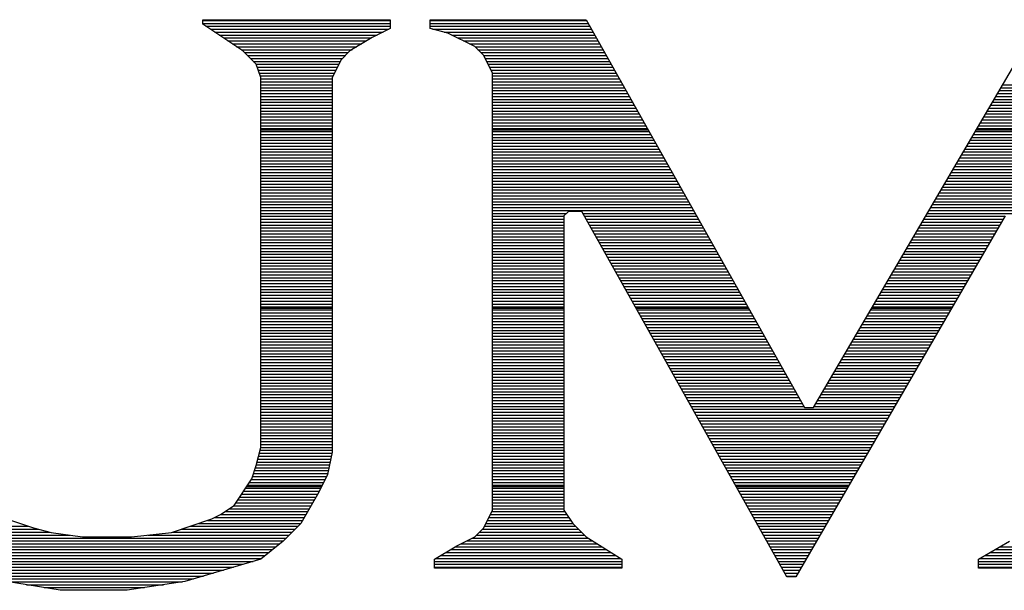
# Model space of a CAD drawing. Extents: x -10 to 137, y -32 to 198.
# Tile 60 of 83: x 43.38 to 47.08, y 135.44 to 137.58. Entities that reach past the tile are written whole.
import ezdxf

# ---------------------------------------------------------------- set-up
doc = ezdxf.new("R2010")
doc.units = 0
doc.layers.add('BG_SILKSCREEN_TOP', color=7, linetype='CONTINUOUS')

msp = doc.modelspace()

# ---------------------------------------------------------------- linework, layer by layer
at = {"layer": 'BG_SILKSCREEN_TOP'}
for points in [[(44.069762, 137.567162), (44.069762, 137.583926)], [(44.069762, 137.583926), (44.772326, 137.583926)], [(44.069762, 137.567162), (44.069762, 137.583926)], [(44.069762, 137.583926), (44.772326, 137.583926)], [(44.069762, 137.583926), (44.772326, 137.583926)], [(44.069762, 137.567162), (44.069762, 137.583926)], [(44.069762, 137.581132), (44.772326, 137.581132)], [(44.069762, 137.57021), (44.772326, 137.57021)], [(44.772326, 137.583926), (44.772326, 137.550398)], [(44.772326, 137.583926), (44.772326, 137.550398)], [(44.772326, 137.583926), (44.772326, 137.550398)], [(44.92244, 137.550398), (44.92244, 137.583926)], [(44.92244, 137.583926), (45.507656, 137.583926)], [(44.92244, 137.550398), (44.92244, 137.583926)], [(44.92244, 137.583926), (45.507656, 137.583926)], [(44.92244, 137.583926), (45.507656, 137.583926)], [(44.92244, 137.550398), (44.92244, 137.583926)], [(44.92244, 137.581132), (45.50918, 137.581132)], [(44.92244, 137.57021), (45.515276, 137.57021)], [(45.507656, 137.583926), (46.326806, 136.129522)], [(45.507656, 137.583926), (46.326806, 136.129522)], [(45.507656, 137.583926), (46.326806, 136.129522)], [(46.36008, 136.129522), (47.212758, 137.583926)], [(46.36008, 136.129522), (47.212758, 137.583926)], [(46.36008, 136.129522), (47.212758, 137.583926)], [(44.220384, 137.466832), (44.069762, 137.567162)], [(44.220384, 137.466832), (44.069762, 137.567162)], [(44.220384, 137.466832), (44.069762, 137.567162)], [(44.081954, 137.559542), (44.772326, 137.559542)], [(44.098464, 137.548366), (44.767754, 137.548366)], [(44.11472, 137.537444), (44.746164, 137.537444)], [(44.772326, 137.550398), (44.70527, 137.517124)], [(44.772326, 137.550398), (44.70527, 137.517124)], [(44.772326, 137.550398), (44.70527, 137.517124)], [(44.92244, 137.559542), (45.521372, 137.559542)], [(44.989496, 137.533634), (44.92244, 137.550398)], [(44.989496, 137.533634), (44.92244, 137.550398)], [(44.989496, 137.533634), (44.92244, 137.550398)], [(44.93133, 137.548366), (45.527976, 137.548366)], [(44.975018, 137.537444), (45.534072, 137.537444)], [(45.089826, 137.483342), (44.989496, 137.533634)], [(45.089826, 137.483342), (44.989496, 137.533634)], [(45.089826, 137.483342), (44.989496, 137.533634)], [(44.13123, 137.526268), (44.724066, 137.526268)], [(44.147486, 137.515346), (44.70273, 137.515346)], [(44.16425, 137.504678), (44.684442, 137.504678)], [(44.70527, 137.517124), (44.62145, 137.466832)], [(44.70527, 137.517124), (44.62145, 137.466832)], [(44.70527, 137.517124), (44.62145, 137.466832)], [(45.003974, 137.526268), (45.540168, 137.526268)], [(45.026072, 137.515346), (45.546264, 137.515346)], [(45.047916, 137.504678), (45.55236, 137.504678)], [(44.18076, 137.493502), (44.666154, 137.493502)], [(44.197016, 137.48258), (44.647866, 137.48258)], [(44.213526, 137.471404), (44.629578, 137.471404)], [(44.270676, 137.41654), (44.220384, 137.466832)], [(44.270676, 137.41654), (44.220384, 137.466832)], [(44.270676, 137.41654), (44.220384, 137.466832)], [(44.226734, 137.460482), (44.615354, 137.460482)], [(44.62145, 137.466832), (44.58843, 137.433304)], [(44.62145, 137.466832), (44.58843, 137.433304)], [(44.62145, 137.466832), (44.58843, 137.433304)], [(45.070014, 137.493502), (45.55871, 137.493502)], [(45.123354, 137.450068), (45.089826, 137.483342)], [(45.123354, 137.450068), (45.089826, 137.483342)], [(45.123354, 137.450068), (45.089826, 137.483342)], [(45.090842, 137.48258), (45.564806, 137.48258)], [(45.102018, 137.471404), (45.570902, 137.471404)], [(45.112686, 137.460482), (45.576998, 137.460482)], [(44.23791, 137.449814), (44.604432, 137.449814)], [(44.248832, 137.438638), (44.593256, 137.438638)], [(44.2595, 137.427716), (44.585382, 137.427716)], [(44.58843, 137.433304), (44.554902, 137.366756)], [(44.58843, 137.433304), (44.554902, 137.366756)], [(44.58843, 137.433304), (44.554902, 137.366756)], [(45.156374, 137.38352), (45.123354, 137.450068)], [(45.156374, 137.38352), (45.123354, 137.450068)], [(45.156374, 137.38352), (45.123354, 137.450068)], [(45.123354, 137.449814), (45.583094, 137.449814)], [(45.128942, 137.438638), (45.589698, 137.438638)], [(45.134276, 137.427716), (45.595794, 137.427716)], [(44.28744, 137.366756), (44.270676, 137.41654)], [(44.28744, 137.366756), (44.270676, 137.41654)], [(44.270676, 137.41654), (44.580048, 137.41654)], [(44.28744, 137.366756), (44.270676, 137.41654)], [(44.274486, 137.405618), (44.574714, 137.405618)], [(44.277788, 137.39495), (44.568872, 137.39495)], [(45.13961, 137.41654), (45.60189, 137.41654)], [(45.145452, 137.405618), (45.607986, 137.405618)], [(45.150786, 137.39495), (45.614082, 137.39495)], [(44.281598, 137.383774), (44.563538, 137.383774)], [(44.285408, 137.372852), (44.55795, 137.372852)], [(44.28744, 135.979154), (44.28744, 137.366756)], [(44.28744, 135.979154), (44.28744, 137.366756)], [(44.28744, 135.979154), (44.28744, 137.366756)], [(44.28744, 137.361676), (44.554902, 137.361676)], [(44.28744, 137.350754), (44.554902, 137.350754)], [(44.554902, 137.366756), (44.554902, 135.96239)], [(44.554902, 137.366756), (44.554902, 135.96239)], [(44.554902, 137.366756), (44.554902, 135.96239)], [(45.156374, 137.383774), (45.620432, 137.383774)], [(45.156374, 135.744712), (45.156374, 137.38352)], [(45.156374, 135.744712), (45.156374, 137.38352)], [(45.156374, 135.744712), (45.156374, 137.38352)], [(45.156374, 137.372852), (45.626528, 137.372852)], [(45.156374, 137.361676), (45.632624, 137.361676)], [(45.156374, 137.350754), (45.63872, 137.350754)], [(44.28744, 137.340086), (44.554902, 137.340086)], [(44.28744, 137.32891), (44.554902, 137.32891)], [(44.28744, 137.317988), (44.554902, 137.317988)], [(45.156374, 137.340086), (45.644816, 137.340086)], [(45.156374, 137.32891), (45.65142, 137.32891)], [(45.156374, 137.317988), (45.657516, 137.317988)], [(47.056802, 137.317988), (47.530512, 137.317988)], [(47.063406, 137.32891), (47.530512, 137.32891)], [(47.069756, 137.340086), (47.530512, 137.340086)], [(44.28744, 137.306812), (44.554902, 137.306812)], [(44.28744, 137.29589), (44.554902, 137.29589)], [(44.28744, 137.285222), (44.554902, 137.285222)], [(44.28744, 137.274046), (44.554902, 137.274046)], [(45.156374, 137.306812), (45.663612, 137.306812)], [(45.156374, 137.29589), (45.669708, 137.29589)], [(45.156374, 137.285222), (45.675804, 137.285222)], [(45.156374, 137.274046), (45.682154, 137.274046)], [(47.031402, 137.274046), (47.530512, 137.274046)], [(47.037752, 137.285222), (47.530512, 137.285222)], [(47.043848, 137.29589), (47.530512, 137.29589)], [(47.050452, 137.306812), (47.530512, 137.306812)], [(44.28744, 137.263378), (44.554902, 137.263378)], [(44.28744, 137.252456), (44.554902, 137.252456)], [(44.28744, 137.24128), (44.554902, 137.24128)], [(45.156374, 137.263378), (45.68825, 137.263378)], [(45.156374, 137.252456), (45.694346, 137.252456)], [(45.156374, 137.24128), (45.700442, 137.24128)], [(47.011844, 137.24128), (47.530512, 137.24128)], [(47.018448, 137.252456), (47.530512, 137.252456)], [(47.024798, 137.263378), (47.530512, 137.263378)], [(44.28744, 137.230358), (44.554902, 137.230358)], [(44.28744, 137.219182), (44.554902, 137.219182)], [(44.28744, 137.208514), (44.554902, 137.208514)], [(45.156374, 137.230358), (45.706538, 137.230358)], [(45.156374, 137.219182), (45.713142, 137.219182)], [(45.156374, 137.208514), (45.719238, 137.208514)], [(46.99254, 137.208514), (47.530512, 137.208514)], [(46.99889, 137.219182), (47.530512, 137.219182)], [(47.005494, 137.230358), (47.530512, 137.230358)], [(44.28744, 137.197592), (44.554902, 137.197592)], [(44.28744, 137.186416), (44.554902, 137.186416)], [(44.28744, 137.175494), (44.554902, 137.175494)], [(44.28744, 137.170922), (44.554902, 137.170922)], [(44.28744, 137.164318), (44.554902, 137.164318)], [(45.156374, 137.197592), (45.725334, 137.197592)], [(45.156374, 137.186416), (45.73143, 137.186416)], [(45.156374, 137.175494), (45.737526, 137.175494)], [(45.156374, 137.170922), (45.740066, 137.170922)], [(45.156374, 137.164318), (45.743876, 137.164318)], [(46.966886, 137.164318), (47.530512, 137.164318)], [(46.970696, 137.170922), (47.530512, 137.170922)], [(46.97349, 137.175494), (47.530512, 137.175494)], [(46.97984, 137.186416), (47.530512, 137.186416)], [(46.986444, 137.197592), (47.530512, 137.197592)], [(44.28744, 137.15365), (44.554902, 137.15365)], [(44.28744, 137.142728), (44.554902, 137.142728)], [(44.28744, 137.131552), (44.554902, 137.131552)], [(45.156374, 137.15365), (45.749972, 137.15365)], [(45.156374, 137.142728), (45.756068, 137.142728)], [(45.156374, 137.131552), (45.762164, 137.131552)], [(46.947582, 137.131552), (47.530512, 137.131552)], [(46.953932, 137.142728), (47.530512, 137.142728)], [(46.960536, 137.15365), (47.530512, 137.15365)], [(44.28744, 137.12063), (44.554902, 137.12063)], [(44.28744, 137.109454), (44.554902, 137.109454)], [(44.28744, 137.098786), (44.554902, 137.098786)], [(45.156374, 137.12063), (45.76826, 137.12063)], [(45.156374, 137.109454), (45.774864, 137.109454)], [(45.156374, 137.098786), (45.78096, 137.098786)], [(46.928532, 137.098786), (47.530512, 137.098786)], [(46.934882, 137.109454), (47.530512, 137.109454)], [(46.940978, 137.12063), (47.530512, 137.12063)], [(44.28744, 137.087864), (44.554902, 137.087864)], [(44.28744, 137.076688), (44.554902, 137.076688)], [(44.28744, 137.065766), (44.554902, 137.065766)], [(44.28744, 137.05459), (44.554902, 137.05459)], [(45.156374, 137.087864), (45.787056, 137.087864)], [(45.156374, 137.076688), (45.793152, 137.076688)], [(45.156374, 137.065766), (45.799248, 137.065766)], [(45.156374, 137.05459), (45.805598, 137.05459)], [(46.902624, 137.05459), (47.530512, 137.05459)], [(46.908974, 137.065766), (47.530512, 137.065766)], [(46.915578, 137.076688), (47.530512, 137.076688)], [(46.921928, 137.087864), (47.530512, 137.087864)], [(44.28744, 137.043922), (44.554902, 137.043922)], [(44.28744, 137.033), (44.554902, 137.033)], [(44.28744, 137.021824), (44.554902, 137.021824)], [(45.156374, 137.043922), (45.811694, 137.043922)], [(45.156374, 137.033), (45.81779, 137.033)], [(45.156374, 137.021824), (45.823886, 137.021824)], [(46.883574, 137.021824), (47.530512, 137.021824)], [(46.88967, 137.033), (47.530512, 137.033)], [(46.89602, 137.043922), (47.530512, 137.043922)], [(44.28744, 137.011156), (44.554902, 137.011156)], [(44.28744, 137.000234), (44.554902, 137.000234)], [(44.28744, 136.989058), (44.554902, 136.989058)], [(45.156374, 137.011156), (45.829982, 137.011156)], [(45.156374, 137.000234), (45.836586, 137.000234)], [(45.156374, 136.989058), (45.842682, 136.989058)], [(46.864016, 136.989058), (47.530512, 136.989058)], [(46.87062, 137.000234), (47.530512, 137.000234)], [(46.87697, 137.011156), (47.530512, 137.011156)], [(44.28744, 136.978136), (44.554902, 136.978136)], [(44.28744, 136.967468), (44.554902, 136.967468)], [(44.28744, 136.956292), (44.554902, 136.956292)], [(44.28744, 136.94537), (44.554902, 136.94537)], [(45.156374, 136.978136), (45.848778, 136.978136)], [(45.156374, 136.967468), (45.854874, 136.967468)], [(45.156374, 136.956292), (45.86097, 136.956292)], [(45.156374, 136.94537), (45.86732, 136.94537)], [(46.838108, 136.94537), (47.530512, 136.94537)], [(46.844712, 136.956292), (47.530512, 136.956292)], [(46.85157, 136.967468), (47.530512, 136.967468)], [(46.857666, 136.978136), (47.530512, 136.978136)], [(44.28744, 136.934194), (44.554902, 136.934194)], [(44.28744, 136.923272), (44.554902, 136.923272)], [(44.28744, 136.912604), (44.554902, 136.912604)], [(45.156374, 136.934194), (45.873416, 136.934194)], [(45.156374, 136.923272), (45.879512, 136.923272)], [(45.156374, 136.912604), (45.885608, 136.912604)], [(46.819058, 136.912604), (47.530512, 136.912604)], [(46.825662, 136.923272), (47.530512, 136.923272)], [(46.832012, 136.934194), (47.530512, 136.934194)], [(44.28744, 136.901428), (44.554902, 136.901428)], [(44.28744, 136.890506), (44.554902, 136.890506)], [(44.28744, 136.87933), (44.554902, 136.87933)], [(44.28744, 136.868408), (44.554902, 136.868408)], [(45.156374, 136.901428), (45.891704, 136.901428)], [(45.156374, 136.890506), (45.898308, 136.890506)], [(45.156374, 136.87933), (45.904404, 136.87933)], [(45.156374, 136.868408), (45.9105, 136.868408)], [(46.79315, 136.868408), (47.530512, 136.868408)], [(46.800008, 136.87933), (47.530512, 136.87933)], [(46.806104, 136.890506), (47.530512, 136.890506)], [(46.812708, 136.901428), (47.530512, 136.901428)], [(44.28744, 136.85774), (44.554902, 136.85774)], [(44.28744, 136.846564), (44.554902, 136.846564)], [(44.28744, 136.835642), (44.554902, 136.835642)], [(45.156374, 136.85774), (45.433488, 136.85774)], [(45.156374, 136.846564), (45.423836, 136.846564)], [(45.156374, 136.835642), (45.423836, 136.835642)], [(45.441108, 136.864852), (45.423836, 136.848596)], [(45.441108, 136.864852), (45.423836, 136.848596)], [(45.441108, 136.864852), (45.423836, 136.848596)], [(45.423836, 136.848596), (45.423836, 135.744712)], [(45.423836, 136.848596), (45.423836, 135.744712)], [(45.423836, 136.848596), (45.423836, 135.744712)], [(45.490892, 136.864852), (45.441108, 136.864852)], [(45.490892, 136.864852), (45.441108, 136.864852)], [(45.490892, 136.864852), (45.441108, 136.864852)], [(46.25975, 135.494522), (45.490892, 136.864852)], [(46.25975, 135.494522), (45.490892, 136.864852)], [(46.25975, 135.494522), (45.490892, 136.864852)], [(45.49521, 136.85774), (45.916596, 136.85774)], [(45.501306, 136.846564), (45.922692, 136.846564)], [(45.507402, 136.835642), (45.929042, 136.835642)], [(47.0789, 136.848596), (46.293278, 135.494522)], [(47.0789, 136.848596), (46.293278, 135.494522)], [(47.0789, 136.848596), (46.293278, 135.494522)], [(46.7741, 136.835642), (47.071788, 136.835642)], [(46.780704, 136.846564), (47.077884, 136.846564)], [(46.7868, 136.85774), (47.530512, 136.85774)], [(44.28744, 136.824466), (44.554902, 136.824466)], [(44.28744, 136.813544), (44.554902, 136.813544)], [(44.28744, 136.802876), (44.554902, 136.802876)], [(45.156374, 136.824466), (45.423836, 136.824466)], [(45.156374, 136.813544), (45.423836, 136.813544)], [(45.156374, 136.802876), (45.423836, 136.802876)], [(45.513498, 136.824466), (45.935138, 136.824466)], [(45.519848, 136.813544), (45.941742, 136.813544)], [(45.525944, 136.802876), (45.947838, 136.802876)], [(46.754796, 136.802876), (47.052738, 136.802876)], [(46.761146, 136.813544), (47.058834, 136.813544)], [(46.76775, 136.824466), (47.065184, 136.824466)], [(44.28744, 136.7917), (44.554902, 136.7917)], [(44.28744, 136.780778), (44.554902, 136.780778)], [(44.28744, 136.769602), (44.554902, 136.769602)], [(44.28744, 136.75868), (44.554902, 136.75868)], [(45.156374, 136.7917), (45.423836, 136.7917)], [(45.156374, 136.780778), (45.423836, 136.780778)], [(45.156374, 136.769602), (45.423836, 136.769602)], [(45.156374, 136.75868), (45.423836, 136.75868)], [(45.53204, 136.7917), (45.953934, 136.7917)], [(45.538136, 136.780778), (45.96003, 136.780778)], [(45.544232, 136.769602), (45.966126, 136.769602)], [(45.550328, 136.75868), (45.972476, 136.75868)], [(46.729142, 136.75868), (47.027084, 136.75868)], [(46.735238, 136.769602), (47.033688, 136.769602)], [(46.742096, 136.780778), (47.039784, 136.780778)], [(46.7487, 136.7917), (47.046134, 136.7917)], [(44.28744, 136.748012), (44.554902, 136.748012)], [(44.28744, 136.736836), (44.554902, 136.736836)], [(44.28744, 136.726168), (44.554902, 136.726168)], [(45.156374, 136.748012), (45.423836, 136.748012)], [(45.156374, 136.736836), (45.423836, 136.736836)], [(45.156374, 136.726168), (45.423836, 136.726168)], [(45.556424, 136.748012), (45.978572, 136.748012)], [(45.56252, 136.736836), (45.984668, 136.736836)], [(45.569124, 136.726168), (45.990764, 136.726168)], [(46.709838, 136.726168), (47.008034, 136.726168)], [(46.716188, 136.736836), (47.01413, 136.736836)], [(46.722792, 136.748012), (47.020734, 136.748012)], [(44.28744, 136.715246), (44.554902, 136.715246)], [(44.28744, 136.70407), (44.554902, 136.70407)], [(44.28744, 136.693148), (44.554902, 136.693148)], [(45.156374, 136.715246), (45.423836, 136.715246)], [(45.156374, 136.70407), (45.423836, 136.70407)], [(45.156374, 136.693148), (45.423836, 136.693148)], [(45.57522, 136.715246), (45.99686, 136.715246)], [(45.581316, 136.70407), (46.003464, 136.70407)], [(45.587412, 136.693148), (46.00956, 136.693148)], [(46.690788, 136.693148), (46.988984, 136.693148)], [(46.697138, 136.70407), (46.995588, 136.70407)], [(46.703234, 136.715246), (47.001684, 136.715246)], [(44.28744, 136.681972), (44.554902, 136.681972)], [(44.28744, 136.671304), (44.554902, 136.671304)], [(44.28744, 136.660382), (44.554902, 136.660382)], [(44.28744, 136.649206), (44.554902, 136.649206)], [(45.156374, 136.681972), (45.423836, 136.681972)], [(45.156374, 136.671304), (45.423836, 136.671304)], [(45.156374, 136.660382), (45.423836, 136.660382)], [(45.156374, 136.649206), (45.423836, 136.649206)], [(45.593508, 136.681972), (46.015656, 136.681972)], [(45.599858, 136.671304), (46.021752, 136.671304)], [(45.605954, 136.660382), (46.027848, 136.660382)], [(45.611796, 136.649206), (46.034198, 136.649206)], [(46.66488, 136.649206), (46.963584, 136.649206)], [(46.67123, 136.660382), (46.96968, 136.660382)], [(46.677834, 136.671304), (46.97603, 136.671304)], [(46.684184, 136.681972), (46.982634, 136.681972)], [(44.28744, 136.638284), (44.554902, 136.638284)], [(44.28744, 136.627108), (44.554902, 136.627108)], [(44.28744, 136.61644), (44.554902, 136.61644)], [(45.156374, 136.638284), (45.423836, 136.638284)], [(45.156374, 136.627108), (45.423836, 136.627108)], [(45.156374, 136.61644), (45.423836, 136.61644)], [(45.618146, 136.638284), (46.040294, 136.638284)], [(45.624242, 136.627108), (46.04639, 136.627108)], [(45.630338, 136.61644), (46.052486, 136.61644)], [(46.64583, 136.61644), (46.944534, 136.61644)], [(46.651926, 136.627108), (46.950884, 136.627108)], [(46.658276, 136.638284), (46.95698, 136.638284)], [(44.28744, 136.605518), (44.554902, 136.605518)], [(44.28744, 136.594342), (44.554902, 136.594342)], [(44.28744, 136.58342), (44.554902, 136.58342)], [(45.156374, 136.605518), (45.423836, 136.605518)], [(45.156374, 136.594342), (45.423836, 136.594342)], [(45.156374, 136.58342), (45.423836, 136.58342)], [(45.636434, 136.605518), (46.058582, 136.605518)], [(45.64253, 136.594342), (46.065186, 136.594342)], [(45.649134, 136.58342), (46.071282, 136.58342)], [(46.626272, 136.58342), (46.925484, 136.58342)], [(46.632876, 136.594342), (46.93158, 136.594342)], [(46.639226, 136.605518), (46.93793, 136.605518)], [(44.28744, 136.572244), (44.554902, 136.572244)], [(44.28744, 136.561576), (44.554902, 136.561576)], [(44.28744, 136.550654), (44.554902, 136.550654)], [(44.28744, 136.539478), (44.554902, 136.539478)], [(45.156374, 136.572244), (45.423836, 136.572244)], [(45.156374, 136.561576), (45.423836, 136.561576)], [(45.156374, 136.550654), (45.423836, 136.550654)], [(45.156374, 136.539478), (45.423836, 136.539478)], [(45.65523, 136.572244), (46.077378, 136.572244)], [(45.661326, 136.561576), (46.083474, 136.561576)], [(45.667422, 136.550654), (46.08957, 136.550654)], [(45.673518, 136.539478), (46.09592, 136.539478)], [(46.600364, 136.539478), (46.89983, 136.539478)], [(46.606968, 136.550654), (46.906434, 136.550654)], [(46.613318, 136.561576), (46.91253, 136.561576)], [(46.619922, 136.572244), (46.91888, 136.572244)], [(44.28744, 136.528556), (44.554902, 136.528556)], [(44.28744, 136.51738), (44.554902, 136.51738)], [(44.28744, 136.506712), (44.554902, 136.506712)], [(44.28744, 136.50214), (44.554902, 136.50214)], [(45.156374, 136.528556), (45.423836, 136.528556)], [(45.156374, 136.51738), (45.423836, 136.51738)], [(45.156374, 136.506712), (45.423836, 136.506712)], [(45.156374, 136.50214), (45.423836, 136.50214)], [(45.679614, 136.528556), (46.102016, 136.528556)], [(45.68571, 136.51738), (46.108112, 136.51738)], [(45.691806, 136.506712), (46.114208, 136.506712)], [(45.694346, 136.50214), (46.117002, 136.50214)], [(46.578774, 136.50214), (46.87824, 136.50214)], [(46.581314, 136.506712), (46.88078, 136.506712)], [(46.587918, 136.51738), (46.887384, 136.51738)], [(46.594268, 136.528556), (46.89348, 136.528556)], [(44.28744, 136.49579), (44.554902, 136.49579)], [(44.28744, 136.484614), (44.554902, 136.484614)], [(44.28744, 136.473692), (44.554902, 136.473692)], [(44.28744, 136.463024), (44.554902, 136.463024)], [(45.156374, 136.49579), (45.423836, 136.49579)], [(45.156374, 136.484614), (45.423836, 136.484614)], [(45.156374, 136.473692), (45.423836, 136.473692)], [(45.156374, 136.463024), (45.423836, 136.463024)], [(45.698156, 136.49579), (46.120304, 136.49579)], [(45.704252, 136.484614), (46.126908, 136.484614)], [(45.710348, 136.473692), (46.133004, 136.473692)], [(45.716444, 136.463024), (46.1391, 136.463024)], [(46.555406, 136.463024), (46.85538, 136.463024)], [(46.56201, 136.473692), (46.86173, 136.473692)], [(46.56836, 136.484614), (46.867826, 136.484614)], [(46.574964, 136.49579), (46.87443, 136.49579)], [(44.28744, 136.451848), (44.554902, 136.451848)], [(44.28744, 136.440926), (44.554902, 136.440926)], [(44.28744, 136.430258), (44.554902, 136.430258)], [(45.156374, 136.451848), (45.423836, 136.451848)], [(45.156374, 136.440926), (45.423836, 136.440926)], [(45.156374, 136.430258), (45.423836, 136.430258)], [(45.72254, 136.451848), (46.145196, 136.451848)], [(45.729144, 136.440926), (46.151292, 136.440926)], [(45.73524, 136.430258), (46.157642, 136.430258)], [(46.536356, 136.430258), (46.83633, 136.430258)], [(46.54296, 136.440926), (46.84268, 136.440926)], [(46.549056, 136.451848), (46.849284, 136.451848)], [(44.28744, 136.419082), (44.554902, 136.419082)], [(44.28744, 136.40816), (44.554902, 136.40816)], [(44.28744, 136.396984), (44.554902, 136.396984)], [(45.156374, 136.419082), (45.423836, 136.419082)], [(45.156374, 136.40816), (45.423836, 136.40816)], [(45.156374, 136.396984), (45.423836, 136.396984)], [(45.740828, 136.419082), (46.163738, 136.419082)], [(45.747432, 136.40816), (46.169834, 136.40816)], [(45.753528, 136.396984), (46.17593, 136.396984)], [(46.517052, 136.396984), (46.81728, 136.396984)], [(46.523402, 136.40816), (46.823376, 136.40816)], [(46.530006, 136.419082), (46.829726, 136.419082)], [(44.28744, 136.386062), (44.554902, 136.386062)], [(44.28744, 136.375394), (44.554902, 136.375394)], [(44.28744, 136.364218), (44.554902, 136.364218)], [(44.28744, 136.353296), (44.554902, 136.353296)], [(45.156374, 136.386062), (45.423836, 136.386062)], [(45.156374, 136.375394), (45.423836, 136.375394)], [(45.156374, 136.364218), (45.423836, 136.364218)], [(45.156374, 136.353296), (45.423836, 136.353296)], [(45.759624, 136.386062), (46.182026, 136.386062)], [(45.76572, 136.375394), (46.18863, 136.375394)], [(45.771816, 136.364218), (46.194726, 136.364218)], [(45.778166, 136.353296), (46.200822, 136.353296)], [(46.491398, 136.353296), (46.791626, 136.353296)], [(46.497494, 136.364218), (46.79823, 136.364218)], [(46.504098, 136.375394), (46.80458, 136.375394)], [(46.510448, 136.386062), (46.810676, 136.386062)], [(44.28744, 136.34212), (44.554902, 136.34212)], [(44.28744, 136.331198), (44.554902, 136.331198)], [(44.28744, 136.32053), (44.554902, 136.32053)], [(45.156374, 136.34212), (45.423836, 136.34212)], [(45.156374, 136.331198), (45.423836, 136.331198)], [(45.156374, 136.32053), (45.423836, 136.32053)], [(45.784262, 136.34212), (46.206918, 136.34212)], [(45.790358, 136.331198), (46.213014, 136.331198)], [(45.796454, 136.32053), (46.219364, 136.32053)], [(46.472094, 136.32053), (46.772576, 136.32053)], [(46.478444, 136.331198), (46.778672, 136.331198)], [(46.485048, 136.34212), (46.785276, 136.34212)], [(44.28744, 136.309354), (44.554902, 136.309354)], [(44.28744, 136.298432), (44.554902, 136.298432)], [(44.28744, 136.287256), (44.554902, 136.287256)], [(45.156374, 136.309354), (45.423836, 136.309354)], [(45.156374, 136.298432), (45.423836, 136.298432)], [(45.156374, 136.287256), (45.423836, 136.287256)], [(45.80255, 136.309354), (46.22546, 136.309354)], [(45.808646, 136.298432), (46.231556, 136.298432)], [(45.814742, 136.287256), (46.237652, 136.287256)], [(46.452536, 136.287256), (46.753526, 136.287256)], [(46.459394, 136.298432), (46.76013, 136.298432)], [(46.46549, 136.309354), (46.766226, 136.309354)], [(44.28744, 136.276334), (44.554902, 136.276334)], [(44.28744, 136.265666), (44.554902, 136.265666)], [(44.28744, 136.25449), (44.554902, 136.25449)], [(44.28744, 136.243568), (44.554902, 136.243568)], [(45.156374, 136.276334), (45.423836, 136.276334)], [(45.156374, 136.265666), (45.423836, 136.265666)], [(45.156374, 136.25449), (45.423836, 136.25449)], [(45.156374, 136.243568), (45.423836, 136.243568)], [(45.820838, 136.276334), (46.243748, 136.276334)], [(45.827442, 136.265666), (46.250352, 136.265666)], [(45.833538, 136.25449), (46.256448, 136.25449)], [(45.839634, 136.243568), (46.262544, 136.243568)], [(46.427136, 136.243568), (46.728126, 136.243568)], [(46.433486, 136.25449), (46.734476, 136.25449)], [(46.44009, 136.265666), (46.74108, 136.265666)], [(46.446186, 136.276334), (46.747176, 136.276334)], [(44.28744, 136.232392), (44.554902, 136.232392)], [(44.28744, 136.22147), (44.554902, 136.22147)], [(44.28744, 136.210802), (44.554902, 136.210802)], [(45.156374, 136.232392), (45.423836, 136.232392)], [(45.156374, 136.22147), (45.423836, 136.22147)], [(45.156374, 136.210802), (45.423836, 136.210802)], [(45.84573, 136.232392), (46.26864, 136.232392)], [(45.851826, 136.22147), (46.274736, 136.22147)], [(45.858176, 136.210802), (46.281086, 136.210802)], [(46.408086, 136.210802), (46.709076, 136.210802)], [(46.414182, 136.22147), (46.715426, 136.22147)], [(46.420532, 136.232392), (46.721522, 136.232392)], [(44.28744, 136.199626), (44.554902, 136.199626)], [(44.28744, 136.188704), (44.554902, 136.188704)], [(44.28744, 136.178036), (44.554902, 136.178036)], [(44.28744, 136.16686), (44.554902, 136.16686)], [(45.156374, 136.199626), (45.423836, 136.199626)], [(45.156374, 136.188704), (45.423836, 136.188704)], [(45.156374, 136.178036), (45.423836, 136.178036)], [(45.156374, 136.16686), (45.423836, 136.16686)], [(45.864272, 136.199626), (46.287182, 136.199626)], [(45.870114, 136.188704), (46.293278, 136.188704)], [(45.876464, 136.178036), (46.299374, 136.178036)], [(45.88256, 136.16686), (46.30547, 136.16686)], [(46.382178, 136.16686), (46.683422, 136.16686)], [(46.388528, 136.178036), (46.690026, 136.178036)], [(46.394624, 136.188704), (46.696376, 136.188704)], [(46.401482, 136.199626), (46.70298, 136.199626)], [(44.28744, 136.155938), (44.554902, 136.155938)], [(44.28744, 136.144762), (44.554902, 136.144762)], [(44.28744, 136.134094), (44.554902, 136.134094)], [(45.156374, 136.155938), (45.423836, 136.155938)], [(45.156374, 136.144762), (45.423836, 136.144762)], [(45.156374, 136.134094), (45.423836, 136.134094)], [(45.888656, 136.155938), (46.312074, 136.155938)], [(45.894752, 136.144762), (46.31817, 136.144762)], [(45.900848, 136.134094), (46.324266, 136.134094)], [(46.326806, 136.129522), (46.36008, 136.129522)], [(46.326806, 136.129522), (46.36008, 136.129522)], [(46.326806, 136.129522), (46.36008, 136.129522)], [(46.36262, 136.134094), (46.664372, 136.134094)], [(46.369224, 136.144762), (46.670976, 136.144762)], [(46.375574, 136.155938), (46.677072, 136.155938)], [(44.28744, 136.123172), (44.554902, 136.123172)], [(44.28744, 136.111996), (44.554902, 136.111996)], [(44.28744, 136.101074), (44.554902, 136.101074)], [(45.156374, 136.123172), (45.423836, 136.123172)], [(45.156374, 136.111996), (45.423836, 136.111996)], [(45.156374, 136.101074), (45.423836, 136.101074)], [(45.907452, 136.123172), (46.658276, 136.123172)], [(45.913548, 136.111996), (46.651926, 136.111996)], [(45.919644, 136.101074), (46.645322, 136.101074)], [(44.28744, 136.089898), (44.554902, 136.089898)], [(44.28744, 136.07923), (44.554902, 136.07923)], [(44.28744, 136.068308), (44.554902, 136.068308)], [(44.28744, 136.057132), (44.554902, 136.057132)], [(45.156374, 136.089898), (45.423836, 136.089898)], [(45.156374, 136.07923), (45.423836, 136.07923)], [(45.156374, 136.068308), (45.423836, 136.068308)], [(45.156374, 136.057132), (45.423836, 136.057132)], [(45.92574, 136.089898), (46.638972, 136.089898)], [(45.931836, 136.07923), (46.632368, 136.07923)], [(45.937932, 136.068308), (46.626272, 136.068308)], [(45.944028, 136.057132), (46.619922, 136.057132)], [(44.28744, 136.04621), (44.554902, 136.04621)], [(44.28744, 136.035034), (44.554902, 136.035034)], [(44.28744, 136.024366), (44.554902, 136.024366)], [(45.156374, 136.04621), (45.423836, 136.04621)], [(45.156374, 136.035034), (45.423836, 136.035034)], [(45.156374, 136.024366), (45.423836, 136.024366)], [(45.950124, 136.04621), (46.613826, 136.04621)], [(45.956474, 136.035034), (46.607222, 136.035034)], [(45.96257, 136.024366), (46.600872, 136.024366)], [(44.28744, 136.013444), (44.554902, 136.013444)], [(44.28744, 136.002268), (44.554902, 136.002268)], [(44.28744, 135.991346), (44.554902, 135.991346)], [(45.156374, 136.013444), (45.423836, 136.013444)], [(45.156374, 136.002268), (45.423836, 136.002268)], [(45.156374, 135.991346), (45.423836, 135.991346)], [(45.968666, 136.013444), (46.594268, 136.013444)], [(45.974762, 136.002268), (46.588172, 136.002268)], [(45.980858, 135.991346), (46.581822, 135.991346)], [(44.270676, 135.912352), (44.28744, 135.979154)], [(44.270676, 135.912352), (44.28744, 135.979154)], [(44.270676, 135.912352), (44.28744, 135.979154)], [(44.279312, 135.947404), (44.551854, 135.947404)], [(44.282106, 135.95858), (44.55414, 135.95858)], [(44.284646, 135.969502), (44.554902, 135.969502)], [(44.28744, 135.98017), (44.554902, 135.98017)], [(44.554902, 135.96239), (44.538138, 135.87857)], [(44.554902, 135.96239), (44.538138, 135.87857)], [(44.554902, 135.96239), (44.538138, 135.87857)], [(45.156374, 135.98017), (45.423836, 135.98017)], [(45.156374, 135.969502), (45.423836, 135.969502)], [(45.156374, 135.95858), (45.423836, 135.95858)], [(45.156374, 135.947404), (45.423836, 135.947404)], [(45.987462, 135.98017), (46.575218, 135.98017)], [(45.993558, 135.969502), (46.569122, 135.969502)], [(45.999146, 135.95858), (46.562772, 135.95858)], [(46.00575, 135.947404), (46.556168, 135.947404)], [(44.253912, 135.86206), (44.270676, 135.912352)], [(44.253912, 135.86206), (44.270676, 135.912352)], [(44.253912, 135.86206), (44.270676, 135.912352)], [(44.271438, 135.914638), (44.54525, 135.914638)], [(44.273978, 135.925306), (44.547536, 135.925306)], [(44.276772, 135.936482), (44.549568, 135.936482)], [(45.156374, 135.936482), (45.423836, 135.936482)], [(45.156374, 135.925306), (45.423836, 135.925306)], [(45.156374, 135.914638), (45.423836, 135.914638)], [(46.011846, 135.936482), (46.550072, 135.936482)], [(46.017942, 135.925306), (46.543722, 135.925306)], [(46.024038, 135.914638), (46.537118, 135.914638)], [(44.25696, 135.87095), (44.53382, 135.87095)], [(44.260262, 135.881872), (44.538392, 135.881872)], [(44.264072, 135.893048), (44.540678, 135.893048)], [(44.267628, 135.903716), (44.542964, 135.903716)], [(44.538138, 135.87857), (44.504864, 135.811768)], [(44.538138, 135.87857), (44.504864, 135.811768)], [(44.538138, 135.87857), (44.504864, 135.811768)], [(45.156374, 135.903716), (45.423836, 135.903716)], [(45.156374, 135.893048), (45.423836, 135.893048)], [(45.156374, 135.881872), (45.423836, 135.881872)], [(45.156374, 135.87095), (45.423836, 135.87095)], [(46.030134, 135.903716), (46.530768, 135.903716)], [(46.036484, 135.893048), (46.524672, 135.893048)], [(46.04258, 135.881872), (46.518068, 135.881872)], [(46.048676, 135.87095), (46.511972, 135.87095)], [(44.18711, 135.761984), (44.253912, 135.86206)], [(44.18711, 135.761984), (44.253912, 135.86206)], [(44.18711, 135.761984), (44.253912, 135.86206)], [(44.23791, 135.838184), (44.517564, 135.838184)], [(44.245022, 135.848852), (44.523152, 135.848852)], [(44.252388, 135.859774), (44.528486, 135.859774)], [(45.156374, 135.859774), (45.423836, 135.859774)], [(45.156374, 135.848852), (45.423836, 135.848852)], [(45.156374, 135.838184), (45.423836, 135.838184)], [(46.054772, 135.859774), (46.505622, 135.859774)], [(46.060868, 135.848852), (46.499018, 135.848852)], [(46.066964, 135.838184), (46.492668, 135.838184)], [(44.215812, 135.80491), (44.5008, 135.80491)], [(44.222924, 135.816086), (44.506896, 135.816086)], [(44.230544, 135.827008), (44.51223, 135.827008)], [(44.235116, 135.833612), (44.515532, 135.833612)], [(44.504864, 135.811768), (44.437808, 135.694928)], [(44.504864, 135.811768), (44.437808, 135.694928)], [(44.504864, 135.811768), (44.437808, 135.694928)], [(45.156374, 135.833612), (45.423836, 135.833612)], [(45.156374, 135.827008), (45.423836, 135.827008)], [(45.156374, 135.816086), (45.423836, 135.816086)], [(45.156374, 135.80491), (45.423836, 135.80491)], [(46.069758, 135.833612), (46.490382, 135.833612)], [(46.07306, 135.827008), (46.486064, 135.827008)], [(46.079156, 135.816086), (46.479968, 135.816086)], [(46.08576, 135.80491), (46.473618, 135.80491)], [(44.136818, 135.728456), (44.18711, 135.761984)], [(44.136818, 135.728456), (44.18711, 135.761984)], [(44.136818, 135.728456), (44.18711, 135.761984)], [(44.186094, 135.761222), (44.475654, 135.761222)], [(44.193968, 135.772144), (44.482004, 135.772144)], [(44.201334, 135.78332), (44.4881, 135.78332)], [(44.208446, 135.793988), (44.494704, 135.793988)], [(45.156374, 135.793988), (45.423836, 135.793988)], [(45.156374, 135.78332), (45.423836, 135.78332)], [(45.156374, 135.772144), (45.423836, 135.772144)], [(45.156374, 135.761222), (45.423836, 135.761222)], [(46.091856, 135.793988), (46.467522, 135.793988)], [(46.097952, 135.78332), (46.460918, 135.78332)], [(46.104048, 135.772144), (46.454568, 135.772144)], [(46.110144, 135.761222), (46.447964, 135.761222)], [(44.103798, 135.711692), (44.136818, 135.728456)], [(44.103798, 135.711692), (44.136818, 135.728456)], [(44.103798, 135.711692), (44.136818, 135.728456)], [(44.136818, 135.728456), (44.456858, 135.728456)], [(44.153328, 135.739124), (44.462954, 135.739124)], [(44.170092, 135.750046), (44.469558, 135.750046)], [(45.123354, 135.678164), (45.156374, 135.744712)], [(45.123354, 135.678164), (45.156374, 135.744712)], [(45.123354, 135.678164), (45.156374, 135.744712)], [(45.1485, 135.728456), (45.435266, 135.728456)], [(45.153834, 135.739124), (45.427646, 135.739124)], [(45.156374, 135.750046), (45.423836, 135.750046)], [(45.423836, 135.744712), (45.457364, 135.694928)], [(45.423836, 135.744712), (45.457364, 135.694928)], [(45.423836, 135.744712), (45.457364, 135.694928)], [(46.116494, 135.750046), (46.441868, 135.750046)], [(46.12259, 135.739124), (46.435518, 135.739124)], [(46.128432, 135.728456), (46.428914, 135.728456)], [(43.334432, 135.711692), (43.435016, 135.678164)], [(43.334432, 135.711692), (43.435016, 135.678164)], [(43.334432, 135.711692), (43.435016, 135.678164)], [(43.952922, 135.6614), (44.103798, 135.711692)], [(43.952922, 135.6614), (44.103798, 135.711692)], [(43.952922, 135.6614), (44.103798, 135.711692)], [(44.05503, 135.695182), (44.437808, 135.695182)], [(44.087796, 135.706358), (44.444412, 135.706358)], [(44.115228, 135.71728), (44.450508, 135.71728)], [(44.437808, 135.694928), (44.37126, 135.628126)], [(44.437808, 135.694928), (44.37126, 135.628126)], [(44.437808, 135.694928), (44.37126, 135.628126)], [(45.131736, 135.695182), (45.45711, 135.695182)], [(45.137324, 135.706358), (45.449744, 135.706358)], [(45.142658, 135.71728), (45.442632, 135.71728)], [(45.457364, 135.694928), (45.507656, 135.64489)], [(45.457364, 135.694928), (45.507656, 135.64489)], [(45.457364, 135.694928), (45.507656, 135.64489)], [(46.134782, 135.71728), (46.422818, 135.71728)], [(46.140878, 135.706358), (46.416468, 135.706358)], [(46.146974, 135.695182), (46.409864, 135.695182)], [(42.893742, 135.68426), (43.415966, 135.68426)], [(42.904664, 135.673592), (43.453812, 135.673592)], [(42.915332, 135.662416), (43.4975, 135.662416)], [(42.926508, 135.651494), (43.57116, 135.651494)], [(43.435016, 135.678164), (43.501818, 135.6614)], [(43.435016, 135.678164), (43.501818, 135.6614)], [(43.435016, 135.678164), (43.501818, 135.6614)], [(43.501818, 135.6614), (43.618658, 135.64489)], [(43.501818, 135.6614), (43.618658, 135.64489)], [(43.501818, 135.6614), (43.618658, 135.64489)], [(43.8023, 135.64489), (43.952922, 135.6614)], [(43.8023, 135.64489), (43.952922, 135.6614)], [(43.8023, 135.64489), (43.952922, 135.6614)], [(43.863768, 135.651494), (44.394374, 135.651494)], [(43.956224, 135.662416), (44.40555, 135.662416)], [(43.98899, 135.673592), (44.416218, 135.673592)], [(44.021756, 135.68426), (44.42714, 135.68426)], [(45.089826, 135.64489), (45.123354, 135.678164)], [(45.089826, 135.64489), (45.123354, 135.678164)], [(45.089826, 135.64489), (45.123354, 135.678164)], [(45.096684, 135.651494), (45.500798, 135.651494)], [(45.107606, 135.662416), (45.489876, 135.662416)], [(45.118782, 135.673592), (45.4787, 135.673592)], [(45.126402, 135.68426), (45.467778, 135.68426)], [(46.15307, 135.68426), (46.403768, 135.68426)], [(46.159166, 135.673592), (46.397418, 135.673592)], [(46.16577, 135.662416), (46.390814, 135.662416)], [(46.171866, 135.651494), (46.384464, 135.651494)], [(42.93743, 135.640318), (44.383706, 135.640318)], [(42.948606, 135.62965), (44.372784, 135.62965)], [(42.961814, 135.618728), (44.359068, 135.618728)], [(43.618658, 135.64489), (43.8023, 135.64489)], [(43.618658, 135.64489), (43.8023, 135.64489)], [(43.618658, 135.64489), (43.8023, 135.64489)], [(44.37126, 135.628126), (44.28744, 135.56107)], [(44.37126, 135.628126), (44.28744, 135.56107)], [(44.37126, 135.628126), (44.28744, 135.56107)], [(45.02277, 135.611108), (45.089826, 135.64489)], [(45.02277, 135.611108), (45.089826, 135.64489)], [(45.02277, 135.611108), (45.089826, 135.64489)], [(45.037502, 135.618728), (45.549566, 135.618728)], [(45.0596, 135.62965), (45.531786, 135.62965)], [(45.081444, 135.640318), (45.51426, 135.640318)], [(45.507656, 135.64489), (45.641514, 135.56107)], [(45.507656, 135.64489), (45.641514, 135.56107)], [(45.507656, 135.64489), (45.641514, 135.56107)], [(46.177962, 135.640318), (46.378368, 135.640318)], [(46.184058, 135.62965), (46.371764, 135.62965)], [(46.190154, 135.618728), (46.365668, 135.618728)], [(46.978824, 135.56107), (47.095664, 135.628126)], [(46.978824, 135.56107), (47.095664, 135.628126)], [(46.978824, 135.56107), (47.095664, 135.628126)], [(42.97553, 135.607552), (44.345352, 135.607552)], [(42.989246, 135.596884), (44.331636, 135.596884)], [(43.002962, 135.585962), (44.31792, 135.585962)], [(44.939204, 135.56107), (45.02277, 135.611108)], [(44.939204, 135.56107), (45.02277, 135.611108)], [(44.939204, 135.56107), (45.02277, 135.611108)], [(44.980352, 135.585962), (45.602144, 135.585962)], [(44.99864, 135.596884), (45.584364, 135.596884)], [(45.016928, 135.607552), (45.566838, 135.607552)], [(46.19625, 135.607552), (46.359318, 135.607552)], [(46.202346, 135.596884), (46.352714, 135.596884)], [(46.208442, 135.585962), (46.346364, 135.585962)], [(47.02175, 135.585962), (47.72025, 135.585962)], [(47.0408, 135.596884), (47.700438, 135.596884)], [(47.05985, 135.607552), (47.680626, 135.607552)], [(43.016678, 135.574786), (44.304458, 135.574786)], [(43.030394, 135.563864), (44.290742, 135.563864)], [(43.061382, 135.552688), (44.259246, 135.552688)], [(43.097958, 135.54202), (44.221908, 135.54202)], [(44.28744, 135.56107), (44.003214, 135.47725)], [(44.28744, 135.56107), (44.003214, 135.47725)], [(44.28744, 135.56107), (44.003214, 135.47725)], [(44.939204, 135.527542), (44.939204, 135.56107)], [(44.939204, 135.527542), (44.939204, 135.56107)], [(44.939204, 135.527542), (44.939204, 135.56107)], [(44.939204, 135.552688), (45.641514, 135.552688)], [(44.939204, 135.54202), (45.641514, 135.54202)], [(44.943776, 135.563864), (45.636942, 135.563864)], [(44.962064, 135.574786), (45.61967, 135.574786)], [(45.641514, 135.56107), (45.641514, 135.527542)], [(45.641514, 135.56107), (45.641514, 135.527542)], [(45.641514, 135.56107), (45.641514, 135.527542)], [(46.214792, 135.574786), (46.33976, 135.574786)], [(46.220888, 135.563864), (46.333664, 135.563864)], [(46.226984, 135.552688), (46.327314, 135.552688)], [(46.23308, 135.54202), (46.321218, 135.54202)], [(46.978824, 135.527542), (46.978824, 135.56107)], [(46.978824, 135.527542), (46.978824, 135.56107)], [(46.978824, 135.527542), (46.978824, 135.56107)], [(46.978824, 135.552688), (47.764446, 135.552688)], [(46.978824, 135.54202), (47.764446, 135.54202)], [(46.983396, 135.563864), (47.759366, 135.563864)], [(47.0027, 135.574786), (47.740062, 135.574786)], [(43.134534, 135.531098), (44.184824, 135.531098)], [(43.17111, 135.519922), (44.147486, 135.519922)], [(43.206924, 135.509), (44.109894, 135.509)], [(44.939204, 135.531098), (45.641514, 135.531098)], [(45.641514, 135.527542), (44.939204, 135.527542)], [(45.641514, 135.527542), (44.939204, 135.527542)], [(45.641514, 135.527542), (44.939204, 135.527542)], [(46.239176, 135.531098), (46.314614, 135.531098)], [(46.24578, 135.519922), (46.308264, 135.519922)], [(46.251876, 135.509), (46.30166, 135.509)], [(46.978824, 135.531098), (47.764446, 135.531098)], [(47.764446, 135.527542), (46.978824, 135.527542)], [(47.764446, 135.527542), (46.978824, 135.527542)], [(47.764446, 135.527542), (46.978824, 135.527542)], [(43.23969, 135.497824), (44.07281, 135.497824)], [(43.286934, 135.487156), (44.035472, 135.487156)], [(43.534838, 135.44423), (43.334432, 135.47725)], [(43.534838, 135.44423), (43.334432, 135.47725)], [(43.534838, 135.44423), (43.334432, 135.47725)], [(43.343322, 135.476234), (43.99407, 135.476234)], [(43.409108, 135.465058), (43.922442, 135.465058)], [(44.003214, 135.47725), (43.786044, 135.44423)], [(44.003214, 135.47725), (43.786044, 135.44423)], [(44.003214, 135.47725), (43.786044, 135.44423)], [(46.257464, 135.497824), (46.29531, 135.497824)], [(46.293278, 135.494522), (46.25975, 135.494522)], [(46.293278, 135.494522), (46.25975, 135.494522)], [(46.293278, 135.494522), (46.25975, 135.494522)], [(43.47464, 135.454136), (43.851068, 135.454136)], [(43.786044, 135.44423), (43.534838, 135.44423)], [(43.786044, 135.44423), (43.534838, 135.44423)], [(43.786044, 135.44423), (43.534838, 135.44423)]]:
    msp.add_lwpolyline(points, dxfattribs=at)

doc.saveas('drawing.dxf')
